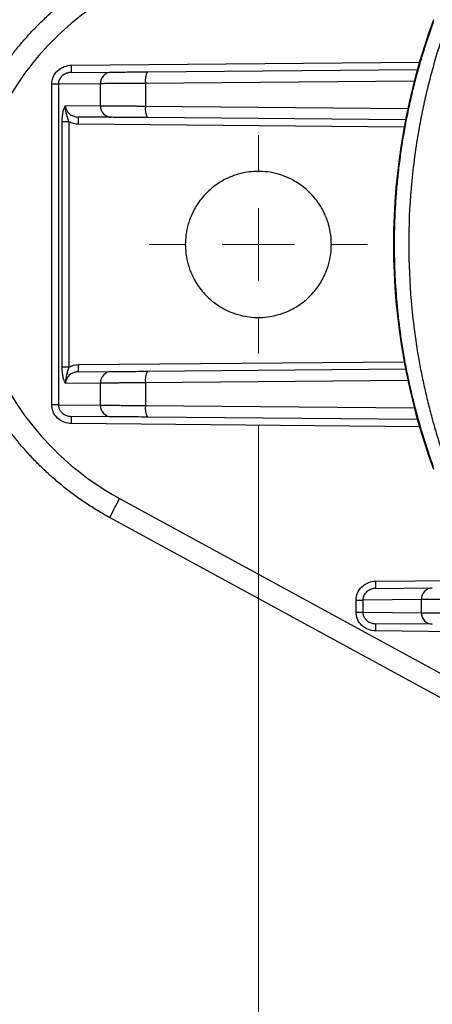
# Model space of a CAD drawing. Header units: millimetres. Extents: x 5 to 597, y 5 to 415.
# Tile 43 of 131: x 286.79 to 292.5, y 127.81 to 141.43. Entities that reach past the tile are written whole.
import ezdxf

# ---------------------------------------------------------------- set-up
doc = ezdxf.new("R2010")
doc.units = ezdxf.units.MM
doc.linetypes.add('CENTERX2', pattern=[20.32, 12.7, -2.54, 2.54, -2.54])
doc.styles.add('SLDTEXTSTYLE0', font='ARIAL.TTF', dxfattribs={"width": 0.948})
doc.dimstyles.new('SLDDIMSTYLE1', dxfattribs={"dimtxt": 2.5, "dimasz": 2.5, "dimexe": 0, "dimexo": 0.0625, "dimtad": 1, "dimlfac": 5, "dimrnd": 1e-09, "dimzin": 12, "dimdsep": 46, "dimtxsty": 'SLDTEXTSTYLE0', "dimsah": 1, "dimcen": 0.09, "dimadec": 0, "dimazin": 3, "dimtfac": 1, "dimtofl": 0, "dimtmove": 0, "dimatfit": 3, "dimfxl": 1, "dimfrac": 2, "dimtolj": 1, "dimtzin": 12, "dimarcsym": 0})

# ---------------------------------------------------------------- blocks, each defined once
blk = doc.blocks.new('_D_8')
at = {"color": 7, "linetype": 'Continuous', "lineweight": 0}
for p, q in [((290.091, 135.809), (290.091, 117.019)), ((572.091, 135.819), (572.091, 117.019)), ((290.091, 118.019), (572.091, 118.019))]:
    blk.add_line(p, q, dxfattribs=at)
at = {"color": 7, "linetype": 'Continuous', "lineweight": 18}
for points in [[(290.091, 118.019), (292.591, 117.709), (292.591, 118.329)], [(572.091, 118.019), (569.591, 118.329), (569.591, 117.709)]]:
    blk.add_solid(points, dxfattribs=at)
at = {"color": 7, "linetype": 'Continuous', "lineweight": 18, "insert": (423.329, 121.242), "char_height": 2.5, "attachment_point": 1, "style": 'SLDTEXTSTYLE0'}
blk.add_mtext('1410', dxfattribs=at)
blk = doc.blocks.new('SW_CENTERMARKSYMBOL_16')
at = {"color": 0, "linetype": 'Continuous', "lineweight": 18}
for p, q in [((0, 1), (0, 1.51)), ((0, 0), (0, 0.5)), ((-1, 0), (-1.51, 0)), ((0, 0), (-0.5, 0)), ((0, 0), (0, -0.5)), ((0, 0), (0.5, 0)), ((1, 0), (1.51, 0)), ((0, -1), (0, -1.51))]:
    blk.add_line(p, q, dxfattribs=at)

msp = doc.modelspace()

# ---------------------------------------------------------------- linework, layer by layer
at = {"color": 8, "linetype": 'Continuous', "lineweight": 25}
for p, q in [((287.5064, 140.7962), (292.3202, 140.8382)), ((292.2485, 140.5779), (288.5306, 140.5454)), ((288.5306, 140.2318), (292.1592, 140.2002)), ((292.1077, 139.9408), (287.6029, 139.9801)), ((287.6029, 136.6571), (292.1077, 136.6964)), ((292.1592, 136.4371), (288.5306, 136.4054)), ((288.5306, 136.0918), (292.2485, 136.0594)), ((292.3202, 135.799), (287.5064, 135.841)), ((291.717, 133.663), (297.1294, 133.7102)), ((297.1246, 132.9271), (291.717, 132.9742))]:
    msp.add_line(p, q, dxfattribs=at)
at = {"color": 7, "linetype": 'Continuous', "lineweight": 25}
for p, q in [((287.5055, 140.6962), (288.0561, 140.701)), ((288.5556, 140.7054), (292.2916, 140.738)), ((287.232, 136.1012), (287.232, 140.536)), ((287.3248, 140.536), (287.232, 140.536)), ((287.9062, 140.541), (287.3248, 140.536)), ((287.3248, 140.536), (287.3248, 136.1012)), ((287.9062, 140.2362), (287.9062, 140.541)), ((288.5306, 140.5454), (288.5306, 140.2318)), ((287.423, 140.2404), (287.9062, 140.2362)), ((288.0561, 140.0762), (287.6029, 140.0801)), ((287.377, 136.624), (287.377, 140.0133)), ((287.4707, 140.0133), (287.377, 140.0133)), ((287.4707, 140.0133), (287.4707, 136.624)), ((292.1266, 140.0407), (288.5556, 140.0718)), ((287.4707, 136.624), (287.377, 136.624)), ((287.6029, 136.5571), (288.0561, 136.561)), ((288.5556, 136.5654), (292.1266, 136.5966)), ((288.5306, 136.4054), (288.5306, 136.0918)), ((287.9062, 136.401), (287.423, 136.3968)), ((287.9062, 136.0962), (287.9062, 136.401)), ((287.3248, 136.1012), (287.232, 136.1012)), ((287.3248, 136.1012), (287.9062, 136.0962)), ((288.0561, 135.9362), (287.5055, 135.941)), ((292.2916, 135.8992), (288.5556, 135.9318)), ((288.1718, 134.8061), (297.3954, 129.781)), ((297.2571, 129.5176), (288.0335, 134.5426)), ((291.7162, 133.563), (292.4973, 133.5698)), ((292.3475, 133.4098), (291.5355, 133.4027)), ((292.3475, 133.2274), (292.3475, 133.4098)), ((291.4427, 133.2345), (291.4427, 133.4027)), ((291.4427, 133.4027), (291.5355, 133.4027)), ((291.5355, 133.4027), (291.5355, 133.2345)), ((291.4427, 133.2345), (291.5355, 133.2345)), ((291.5355, 133.2345), (292.3475, 133.2274)), ((292.4973, 133.0674), (291.7162, 133.0742))]:
    msp.add_line(p, q, dxfattribs=at)
at = {"color": 7, "linetype": 'CENTERX2', "lineweight": 18}
msp.add_line((331.7399, 138.3186), (291.4392, 138.3186), dxfattribs=at)
at = {"color": 7, "linetype": 'Continuous', "lineweight": 25}
for centre, radius, start, end in [((300.9616, 138.3186), 9.0013, 159.80567, 200.19433), ((286.0731, 140.7587), 1.4338, 357.50153, 1.49854), ((288.0619, 140.5454), 0.1557, 92.13173, 181.6045), ((288.7919, 140.5865), 0.2646, 153.29471, 188.93535), ((288.0619, 140.2318), 0.1557, 178.3955, 267.86827), ((288.7919, 140.1907), 0.2646, 171.06465, 206.70529), ((284.7379, 140.0301), 2.8654, 359.0002, 0.9998), ((284.7379, 136.6071), 2.8654, 359.0002, 0.9998), ((288.0619, 136.4054), 0.1557, 92.13173, 181.6045), ((288.7919, 136.4465), 0.2646, 153.29471, 188.93535), ((288.0619, 136.0918), 0.1557, 178.3955, 267.86827), ((288.7919, 136.0507), 0.2646, 171.06465, 206.70529), ((286.0731, 135.8785), 1.4338, 358.50146, 2.49847), ((292.3886, 132.4245), 4.8428, 150.54325, 154.06392), ((290.2838, 133.6255), 1.4338, 357.50153, 1.49854), ((292.5031, 133.4142), 0.1557, 92.13173, 181.6045), ((292.5031, 133.2231), 0.1557, 178.3955, 267.86827), ((290.2838, 133.0117), 1.4338, 358.50146, 2.49847)]:
    msp.add_arc(centre, radius, start, end, dxfattribs=at)
for points, knots in [([(285.7907, 138.3186), (285.7909, 138.3499), (285.7913, 138.4124), (285.7945, 138.5063), (285.7996, 138.6004), (285.8068, 138.6945), (285.8161, 138.7885), (285.8275, 138.8826), (285.841, 138.9766), (285.8566, 139.0705), (285.8743, 139.1641), (285.8941, 139.2576), (285.916, 139.3508), (285.9401, 139.4437), (285.9663, 139.5362), (285.9946, 139.6282), (286.025, 139.7199), (286.0576, 139.8109), (286.0922, 139.9015), (286.129, 139.9913), (286.1678, 140.0806), (286.2088, 140.1691), (286.2518, 140.2568), (286.297, 140.3437), (286.3441, 140.4297), (286.402, 140.5297), (286.4723, 140.6436), (286.5571, 140.7705), (286.6476, 140.896), (286.7439, 141.02), (286.8461, 141.142), (286.9543, 141.2617), (287.0684, 141.3789), (287.1886, 141.4931), (287.3147, 141.604), (287.4468, 141.7112), (287.5848, 141.8144), (287.7287, 141.9131), (287.8781, 142.0075), (287.9815, 142.0654), (288.0335, 142.0946)], [0, 0, 0, 0, 0.0203407, 0.0407242, 0.0611505, 0.0816196, 0.1021316, 0.1226863, 0.1432839, 0.1639243, 0.1846075, 0.2053335, 0.2261024, 0.2469141, 0.2677686, 0.288666, 0.3096062, 0.3305892, 0.3516151, 0.3726839, 0.3937954, 0.4149499, 0.4361471, 0.4573873, 0.4786703, 0.4999961, 0.5326203, 0.5657199, 0.5992949, 0.6333454, 0.6678713, 0.7028726, 0.7383494, 0.7743017, 0.8107294, 0.8476326, 0.8850112, 0.9228654, 0.9611949, 1, 1, 1, 1]), ([(288.1718, 141.8312), (287.9147, 141.6911), (287.6558, 141.5133), (287.1645, 141.0713), (286.9325, 140.8068), (286.6345, 140.3495), (286.5436, 140.1871), (286.3835, 139.8455), (286.3143, 139.6663), (286.2017, 139.2956), (286.1584, 139.1041), (286.1002, 138.7146), (286.0854, 138.5166), (286.0854, 138.1206), (286.1002, 137.9226), (286.1584, 137.5332), (286.2017, 137.3417), (286.3143, 136.9709), (286.3835, 136.7917), (286.5436, 136.4501), (286.6345, 136.2877), (286.9325, 135.8304), (287.1645, 135.5659), (287.6558, 135.1239), (287.9147, 134.9461), (288.1718, 134.8061)], [0, 0, 0, 0, 0.125, 0.125, 0.25, 0.25, 0.3125, 0.3125, 0.375, 0.375, 0.4375, 0.4375, 0.5, 0.5, 0.5625, 0.5625, 0.625, 0.625, 0.6875, 0.6875, 0.75, 0.75, 0.875, 0.875, 1, 1, 1, 1]), ([(291.9744, 138.3186), (291.9745, 138.3587), (291.9748, 138.4389), (291.9773, 138.5592), (291.9813, 138.6796), (291.987, 138.8001), (291.9942, 138.9205), (292.0031, 139.041), (292.0136, 139.1614), (292.0257, 139.2818), (292.0394, 139.4021), (292.0548, 139.5224), (292.0718, 139.6425), (292.0904, 139.7625), (292.1162, 139.9148), (292.151, 140.0992), (292.1973, 140.3155), (292.2492, 140.5318), (292.3067, 140.7479), (292.3699, 140.9637), (292.4386, 141.1791), (292.4889, 141.3212), (292.5142, 141.3926)], [0, 0, 0, 0, 0.0379719, 0.0759799, 0.1140279, 0.1521196, 0.1902587, 0.228449, 0.266694, 0.3049977, 0.3433635, 0.3817952, 0.4202965, 0.4588708, 0.4975219, 0.5675788, 0.6381776, 0.7093388, 0.7810824, 0.8534278, 0.9263942, 1, 1, 1, 1]), ([(292.6987, 141.375), (292.6843, 141.3341), (292.6556, 141.2524), (292.6147, 141.129), (292.5755, 141.0051), (292.5381, 140.8809), (292.5025, 140.7562), (292.4687, 140.631), (292.4368, 140.5055), (292.4066, 140.3796), (292.3782, 140.2534), (292.3517, 140.1267), (292.3269, 139.9997), (292.2656, 139.6594), (292.1931, 139.0998), (292.1596, 138.3155), (292.1937, 137.5298), (292.271, 136.9373), (292.3459, 136.5365), (292.3915, 136.3211), (292.4424, 136.1068), (292.4984, 135.8936), (292.5598, 135.6816), (292.6261, 135.4707), (292.6744, 135.3319), (292.6987, 135.2623)], [0, 0, 0, 0, 0.0212493, 0.0424324, 0.0635529, 0.0846145, 0.1056208, 0.1265755, 0.1474823, 0.168345, 0.1891674, 0.2099532, 0.2307063, 0.2514305, 0.3761765, 0.5002754, 0.6250399, 0.7504708, 0.7857475, 0.8211167, 0.8565972, 0.8922074, 0.9279659, 0.9638908, 1, 1, 1, 1]), ([(287.232, 140.536), (287.232, 140.5665), (287.2379, 140.5994), (287.2646, 140.6631), (287.2855, 140.6938), (287.339, 140.7445), (287.3714, 140.7644), (287.439, 140.7901), (287.4739, 140.7959), (287.5064, 140.7962)], [0, 0, 0, 0, 0.25, 0.25, 0.5, 0.5, 0.75, 0.75, 1, 1, 1, 1]), ([(287.5055, 140.6962), (287.4984, 140.696), (287.4852, 140.6955), (287.467, 140.6925), (287.4518, 140.6888), (287.4309, 140.6821), (287.4054, 140.6702), (287.3766, 140.6493), (287.3535, 140.6243), (287.3369, 140.5958), (287.3267, 140.5661), (287.3254, 140.5459), (287.3248, 140.536)], [0, 0, 0, 0, 0.0802803, 0.1497653, 0.2084543, 0.2563489, 0.3987535, 0.5239296, 0.6548736, 0.776526, 0.8896201, 1, 1, 1, 1]), ([(288.0561, 140.701), (288.0738, 140.7012), (288.0989, 140.7014), (288.1635, 140.702), (288.2029, 140.7023), (288.2925, 140.7031), (288.3425, 140.7035), (288.4472, 140.7045), (288.5018, 140.7049), (288.5556, 140.7054)], [0, 0, 0, 0, 0.25, 0.25, 0.5, 0.5, 0.75, 0.75, 1, 1, 1, 1]), ([(288.5306, 140.5454), (288.5175, 140.5453), (288.4915, 140.5451), (288.4533, 140.5449), (288.4161, 140.5446), (288.3801, 140.5444), (288.3451, 140.5441), (288.3114, 140.5439), (288.2789, 140.5437), (288.2477, 140.5435), (288.2177, 140.5433), (288.1891, 140.5431), (288.1618, 140.5429), (288.1359, 140.5427), (288.1113, 140.5425), (288.088, 140.5424), (288.066, 140.5422), (288.0454, 140.5421), (288.0261, 140.5419), (288.008, 140.5418), (287.9912, 140.5417), (287.9757, 140.5416), (287.9613, 140.5414), (287.9481, 140.5413), (287.936, 140.5413), (287.925, 140.5412), (287.915, 140.5411), (287.9091, 140.5411), (287.9062, 140.541)], [0, 0, 0, 0, 0.0464301, 0.0922227, 0.1373778, 0.1818955, 0.2257757, 0.2690185, 0.3116238, 0.3535916, 0.3949219, 0.4356148, 0.4756702, 0.515088, 0.5538684, 0.5920113, 0.6295167, 0.6663846, 0.7026149, 0.7382078, 0.7731631, 0.807481, 0.8411613, 0.8742041, 0.9066094, 0.9383771, 0.9695073, 1, 1, 1, 1]), ([(287.377, 140.0133), (287.377, 140.0369), (287.3781, 140.0599), (287.3824, 140.1049), (287.3856, 140.1264), (287.3938, 140.1659), (287.3988, 140.1841), (287.41, 140.2155), (287.4164, 140.2292), (287.423, 140.2404)], [0, 0, 0, 0, 0.25, 0.25, 0.5, 0.5, 0.75, 0.75, 1, 1, 1, 1]), ([(287.4707, 140.0133), (287.461, 140.042), (287.4516, 140.072), (287.4368, 140.1235), (287.4317, 140.142), (287.4234, 140.1848), (287.4196, 140.2098), (287.423, 140.2404)], [0, 0, 0, 0, 0.5, 0.5, 0.75, 0.75, 1, 1, 1, 1]), ([(287.423, 140.2404), (287.4232, 140.2347), (287.4236, 140.2233), (287.4269, 140.2061), (287.4322, 140.1891), (287.4398, 140.1725), (287.4496, 140.1565), (287.4615, 140.1413), (287.4786, 140.1242), (287.5032, 140.1062), (287.5333, 140.0921), (287.5672, 140.0824), (287.5897, 140.081), (287.6029, 140.0801)], [0, 0, 0, 0, 0.0631511, 0.1276236, 0.1936556, 0.2614687, 0.3312675, 0.4032397, 0.4775566, 0.6025347, 0.7446913, 0.8508256, 1, 1, 1, 1]), ([(287.9062, 140.2362), (287.9107, 140.2361), (287.92, 140.2361), (287.9366, 140.236), (287.9556, 140.2358), (287.9774, 140.2357), (288.0019, 140.2355), (288.0293, 140.2353), (288.0598, 140.2351), (288.0933, 140.2348), (288.1299, 140.2346), (288.1697, 140.2343), (288.2126, 140.234), (288.2586, 140.2337), (288.3075, 140.2334), (288.3594, 140.233), (288.4141, 140.2326), (288.4713, 140.2322), (288.5107, 140.232), (288.5306, 140.2318)], [0, 0, 0, 0, 0.0468958, 0.0952827, 0.1451607, 0.1965298, 0.2493899, 0.303741, 0.3595831, 0.4169161, 0.47574, 0.5360548, 0.5978605, 0.661157, 0.7259442, 0.7922221, 0.8599908, 0.9292501, 1, 1, 1, 1]), ([(288.5556, 140.0718), (288.5018, 140.0723), (288.4472, 140.0728), (288.3425, 140.0737), (288.2925, 140.0741), (288.2029, 140.0749), (288.1635, 140.0752), (288.0989, 140.0758), (288.0738, 140.076), (288.0561, 140.0762)], [0, 0, 0, 0, 0.25, 0.25, 0.5, 0.5, 0.75, 0.75, 1, 1, 1, 1]), ([(291.1007, 138.3186), (291.1007, 138.4028), (291.0904, 138.498), (291.0452, 138.6531), (291.0251, 138.7068), (290.972, 138.8156), (290.9391, 138.8707), (290.8583, 138.9785), (290.8104, 139.0311), (290.6992, 139.1281), (290.6359, 139.1725), (290.4961, 139.2471), (290.4196, 139.2771), (290.259, 139.3179), (290.1748, 139.3286), (290.0065, 139.3286), (289.9224, 139.3179), (289.7617, 139.2771), (289.6853, 139.2471), (289.5455, 139.1725), (289.4822, 139.1281), (289.371, 139.0311), (289.3231, 138.9785), (289.2423, 138.8707), (289.2093, 138.8156), (289.1563, 138.7068), (289.1362, 138.6531), (289.0909, 138.498), (289.0807, 138.4028), (289.0807, 138.3186)], [0, 0, 0, 0, 0.125, 0.125, 0.1875, 0.1875, 0.25, 0.25, 0.3125, 0.3125, 0.375, 0.375, 0.4375, 0.4375, 0.5, 0.5, 0.5625, 0.5625, 0.625, 0.625, 0.6875, 0.6875, 0.75, 0.75, 0.8125, 0.8125, 0.875, 0.875, 1, 1, 1, 1]), ([(288.0335, 134.5426), (288.0053, 134.5582), (287.9492, 134.5893), (287.8666, 134.6381), (287.7855, 134.6883), (287.7062, 134.7399), (287.6285, 134.7929), (287.5525, 134.8472), (287.4782, 134.9028), (287.4056, 134.9596), (287.3347, 135.0175), (287.2656, 135.0764), (287.1982, 135.1364), (287.1325, 135.1974), (287.0686, 135.2592), (287.0064, 135.322), (286.9459, 135.3855), (286.8872, 135.4498), (286.8302, 135.5147), (286.7749, 135.5803), (286.7214, 135.6465), (286.6695, 135.7132), (286.6193, 135.7805), (286.5709, 135.8481), (286.5241, 135.9162), (286.4789, 135.9846), (286.4354, 136.0534), (286.376, 136.1512), (286.3034, 136.2797), (286.2211, 136.4405), (286.1459, 136.6041), (286.0779, 136.77), (286.017, 136.938), (285.9634, 137.1078), (285.917, 137.2789), (285.8779, 137.4512), (285.8459, 137.6242), (285.8211, 137.7978), (285.8036, 137.9715), (285.7927, 138.1451), (285.7913, 138.2609), (285.7907, 138.3186)], [0, 0, 0, 0, 0.02095492, 0.04177198, 0.06245118, 0.08299254, 0.10339604, 0.1236617, 0.1437895, 0.16377945, 0.18363156, 0.20334581, 0.22292222, 0.24236079, 0.2616615, 0.28082438, 0.29984941, 0.31873659, 0.33748594, 0.35609744, 0.37457111, 0.39290693, 0.41110492, 0.42916507, 0.44708739, 0.46487187, 0.48251852, 0.50002733, 0.53936219, 0.57855108, 0.61759404, 0.65649106, 0.69524217, 0.73384738, 0.77230671, 0.81062017, 0.84878778, 0.88680955, 0.9246855, 0.96241564, 1, 1, 1, 1]), ([(289.0807, 138.3186), (289.0807, 138.2344), (289.0909, 138.1392), (289.1362, 137.9841), (289.1563, 137.9304), (289.2093, 137.8216), (289.2423, 137.7665), (289.3231, 137.6587), (289.371, 137.6062), (289.4822, 137.5091), (289.5455, 137.4647), (289.6853, 137.3902), (289.7617, 137.3601), (289.9224, 137.3193), (290.0065, 137.3086), (290.1748, 137.3086), (290.259, 137.3193), (290.4196, 137.3601), (290.4961, 137.3902), (290.6359, 137.4647), (290.6992, 137.5091), (290.8104, 137.6062), (290.8583, 137.6587), (290.9391, 137.7665), (290.972, 137.8216), (291.0251, 137.9304), (291.0452, 137.9841), (291.0904, 138.1392), (291.1007, 138.2344), (291.1007, 138.3186)], [0, 0, 0, 0, 0.125, 0.125, 0.1875, 0.1875, 0.25, 0.25, 0.3125, 0.3125, 0.375, 0.375, 0.4375, 0.4375, 0.5, 0.5, 0.5625, 0.5625, 0.625, 0.625, 0.6875, 0.6875, 0.75, 0.75, 0.8125, 0.8125, 0.875, 0.875, 1, 1, 1, 1]), ([(292.5142, 135.2447), (292.5005, 135.2828), (292.4732, 135.359), (292.4343, 135.474), (292.3969, 135.5891), (292.3612, 135.7043), (292.3271, 135.8197), (292.2947, 135.9352), (292.2639, 136.0507), (292.2346, 136.1664), (292.207, 136.282), (292.181, 136.3977), (292.1566, 136.5134), (292.1338, 136.629), (292.1059, 136.7806), (292.075, 136.9685), (292.0439, 137.1932), (292.0185, 137.4181), (291.9987, 137.6433), (291.9847, 137.8685), (291.976, 138.0936), (291.9749, 138.2437), (291.9744, 138.3186)], [0, 0, 0, 0, 0.0394515, 0.0787174, 0.1178007, 0.1567041, 0.1954304, 0.2339827, 0.2723638, 0.3105767, 0.3486245, 0.3865102, 0.4242369, 0.4618077, 0.4992258, 0.5714208, 0.6433573, 0.7150592, 0.7865502, 0.8578544, 0.9289962, 1, 1, 1, 1]), ([(287.423, 136.3968), (287.4163, 136.4082), (287.41, 136.4217), (287.3988, 136.4531), (287.3938, 136.4713), (287.3856, 136.5108), (287.3824, 136.5323), (287.3781, 136.5773), (287.377, 136.6003), (287.377, 136.624)], [0, 0, 0, 0, 0.25, 0.25, 0.5, 0.5, 0.75, 0.75, 1, 1, 1, 1]), ([(287.4707, 136.624), (287.4705, 136.6234), (287.4701, 136.6222), (287.4693, 136.6197), (287.4679, 136.6155), (287.4651, 136.6071), (287.4596, 136.5903), (287.4522, 136.5664), (287.4438, 136.5383), (287.4349, 136.507), (287.4268, 136.4727), (287.421, 136.4347), (287.4224, 136.4094), (287.423, 136.3968)], [0, 0, 0, 0, 0.0078138, 0.0156498, 0.0313035, 0.0625531, 0.124929, 0.2497786, 0.3743309, 0.4998039, 0.6727931, 0.8376558, 1, 1, 1, 1]), ([(287.6029, 136.5571), (287.5958, 136.5568), (287.5827, 136.5563), (287.5645, 136.5533), (287.5495, 136.5497), (287.5286, 136.543), (287.5032, 136.531), (287.4745, 136.5101), (287.4516, 136.4851), (287.435, 136.4566), (287.4249, 136.427), (287.4236, 136.4068), (287.423, 136.3968)], [0, 0, 0, 0, 0.0800535, 0.149341, 0.2078616, 0.2556168, 0.3977554, 0.5228321, 0.6538563, 0.7757526, 0.8892036, 1, 1, 1, 1]), ([(288.0561, 136.561), (288.0738, 136.5612), (288.0989, 136.5614), (288.1635, 136.562), (288.2029, 136.5623), (288.2925, 136.5631), (288.3425, 136.5635), (288.4472, 136.5645), (288.5018, 136.5649), (288.5556, 136.5654)], [0, 0, 0, 0, 0.25, 0.25, 0.5, 0.5, 0.75, 0.75, 1, 1, 1, 1]), ([(288.5306, 136.4054), (288.5175, 136.4053), (288.4915, 136.4051), (288.4533, 136.4049), (288.4161, 136.4046), (288.3801, 136.4044), (288.3451, 136.4041), (288.3114, 136.4039), (288.2789, 136.4037), (288.2477, 136.4035), (288.2177, 136.4033), (288.1891, 136.4031), (288.1618, 136.4029), (288.1359, 136.4027), (288.1113, 136.4025), (288.088, 136.4024), (288.066, 136.4022), (288.0454, 136.4021), (288.0261, 136.4019), (288.008, 136.4018), (287.9912, 136.4017), (287.9757, 136.4016), (287.9613, 136.4014), (287.9481, 136.4013), (287.936, 136.4013), (287.925, 136.4012), (287.915, 136.4011), (287.9091, 136.4011), (287.9062, 136.401)], [0, 0, 0, 0, 0.0464301, 0.0922227, 0.1373778, 0.1818955, 0.2257757, 0.2690185, 0.3116238, 0.3535916, 0.3949219, 0.4356148, 0.4756702, 0.515088, 0.5538684, 0.5920113, 0.6295167, 0.6663846, 0.7026149, 0.7382078, 0.7731631, 0.807481, 0.8411613, 0.8742041, 0.9066094, 0.9383771, 0.9695073, 1, 1, 1, 1]), ([(287.5064, 135.841), (287.4739, 135.8413), (287.439, 135.8471), (287.3714, 135.8728), (287.339, 135.8927), (287.2855, 135.9434), (287.2646, 135.9741), (287.2379, 136.0378), (287.232, 136.0707), (287.232, 136.1012)], [0, 0, 0, 0, 0.25, 0.25, 0.5, 0.5, 0.75, 0.75, 1, 1, 1, 1]), ([(287.3248, 136.1012), (287.325, 136.0956), (287.3254, 136.0841), (287.3287, 136.067), (287.3341, 136.05), (287.3417, 136.0333), (287.3515, 136.0173), (287.3635, 136.0021), (287.3807, 135.985), (287.4054, 135.967), (287.4356, 135.953), (287.4696, 135.9432), (287.4923, 135.9418), (287.5055, 135.941)], [0, 0, 0, 0, 0.0629116, 0.1271537, 0.1929765, 0.2606128, 0.3302772, 0.402166, 0.4764582, 0.6015358, 0.7439575, 0.8504001, 1, 1, 1, 1]), ([(287.9062, 136.0962), (287.9107, 136.0961), (287.92, 136.0961), (287.9366, 136.096), (287.9556, 136.0958), (287.9774, 136.0957), (288.0019, 136.0955), (288.0293, 136.0953), (288.0598, 136.0951), (288.0933, 136.0948), (288.1299, 136.0946), (288.1697, 136.0943), (288.2126, 136.094), (288.2586, 136.0937), (288.3075, 136.0934), (288.3594, 136.093), (288.4141, 136.0926), (288.4713, 136.0922), (288.5107, 136.092), (288.5306, 136.0918)], [0, 0, 0, 0, 0.0468958, 0.0952827, 0.1451607, 0.1965298, 0.2493899, 0.303741, 0.3595831, 0.4169161, 0.47574, 0.5360548, 0.5978605, 0.661157, 0.7259442, 0.7922221, 0.8599908, 0.9292501, 1, 1, 1, 1]), ([(288.5556, 135.9318), (288.5018, 135.9323), (288.4472, 135.9328), (288.3425, 135.9337), (288.2925, 135.9341), (288.2029, 135.9349), (288.1635, 135.9352), (288.0989, 135.9358), (288.0738, 135.936), (288.0561, 135.9362)], [0, 0, 0, 0, 0.25, 0.25, 0.5, 0.5, 0.75, 0.75, 1, 1, 1, 1]), ([(291.4427, 133.4027), (291.4427, 133.4332), (291.4486, 133.4661), (291.4753, 133.5299), (291.4962, 133.5605), (291.5496, 133.6113), (291.582, 133.6312), (291.6496, 133.6569), (291.6846, 133.6627), (291.717, 133.663)], [0, 0, 0, 0, 0.25, 0.25, 0.5, 0.5, 0.75, 0.75, 1, 1, 1, 1]), ([(291.7162, 133.563), (291.7091, 133.5627), (291.6958, 133.5622), (291.6776, 133.5592), (291.6625, 133.5556), (291.6415, 133.5489), (291.616, 133.5369), (291.5872, 133.516), (291.5642, 133.491), (291.5476, 133.4625), (291.5374, 133.4329), (291.5361, 133.4127), (291.5355, 133.4027)], [0, 0, 0, 0, 0.0802803, 0.1497653, 0.2084543, 0.2563489, 0.3987535, 0.5239296, 0.6548736, 0.776526, 0.8896201, 1, 1, 1, 1]), ([(292.9718, 133.4142), (292.9588, 133.4141), (292.9328, 133.4139), (292.8946, 133.4136), (292.8574, 133.4134), (292.8213, 133.4131), (292.7864, 133.4129), (292.7526, 133.4127), (292.7201, 133.4124), (292.6889, 133.4122), (292.659, 133.412), (292.6304, 133.4118), (292.6031, 133.4116), (292.5771, 133.4115), (292.5525, 133.4113), (292.5292, 133.4111), (292.5073, 133.411), (292.4867, 133.4108), (292.4673, 133.4107), (292.4493, 133.4105), (292.4325, 133.4104), (292.4169, 133.4103), (292.4025, 133.4102), (292.3893, 133.4101), (292.3772, 133.41), (292.3663, 133.4099), (292.3563, 133.4099), (292.3504, 133.4098), (292.3475, 133.4098)], [0, 0, 0, 0, 0.0464301, 0.0922227, 0.1373778, 0.1818955, 0.2257757, 0.2690185, 0.3116238, 0.3535916, 0.3949219, 0.4356148, 0.4756702, 0.515088, 0.5538684, 0.5920113, 0.6295167, 0.6663846, 0.7026149, 0.7382078, 0.7731631, 0.807481, 0.8411613, 0.8742041, 0.9066094, 0.9383771, 0.9695073, 1, 1, 1, 1]), ([(291.717, 132.9742), (291.6846, 132.9745), (291.6496, 132.9804), (291.582, 133.0061), (291.5496, 133.026), (291.4962, 133.0767), (291.4753, 133.1073), (291.4486, 133.1711), (291.4427, 133.204), (291.4427, 133.2345)], [0, 0, 0, 0, 0.25, 0.25, 0.5, 0.5, 0.75, 0.75, 1, 1, 1, 1]), ([(291.5355, 133.2345), (291.5357, 133.2288), (291.5361, 133.2174), (291.5394, 133.2002), (291.5447, 133.1832), (291.5523, 133.1666), (291.5621, 133.1506), (291.5741, 133.1354), (291.5913, 133.1183), (291.616, 133.1003), (291.6463, 133.0862), (291.6803, 133.0765), (291.7029, 133.0751), (291.7162, 133.0742)], [0, 0, 0, 0, 0.0629116, 0.1271537, 0.1929765, 0.2606128, 0.3302772, 0.402166, 0.4764582, 0.6015358, 0.7439575, 0.8504001, 1, 1, 1, 1]), ([(292.3475, 133.2274), (292.352, 133.2274), (292.3613, 133.2273), (292.3779, 133.2272), (292.3969, 133.2271), (292.4186, 133.2269), (292.4432, 133.2267), (292.4706, 133.2265), (292.5011, 133.2263), (292.5346, 133.2261), (292.5712, 133.2258), (292.611, 133.2255), (292.6538, 133.2252), (292.6998, 133.2249), (292.7488, 133.2246), (292.8007, 133.2242), (292.8554, 133.2239), (292.9125, 133.2235), (292.9519, 133.2232), (292.9718, 133.2231)], [0, 0, 0, 0, 0.0468958, 0.0952827, 0.1451607, 0.1965298, 0.2493899, 0.303741, 0.3595831, 0.4169161, 0.47574, 0.5360548, 0.5978605, 0.661157, 0.7259442, 0.7922221, 0.8599908, 0.9292501, 1, 1, 1, 1])]:
    msp.add_open_spline(points, degree=3, knots=knots, dxfattribs=at)
for points in [[(287.6029, 139.9801), (287.5573, 139.9805), (287.5105, 139.9923), (287.4707, 140.0133)], [(287.4707, 136.624), (287.5105, 136.645), (287.5573, 136.6567), (287.6029, 136.6571)]]:
    msp.add_open_spline(points, degree=3, dxfattribs=at)

# ---------------------------------------------------------------- block references
at = {"color": 7, "linetype": 'Continuous', "lineweight": 18}
msp.add_blockref('SW_CENTERMARKSYMBOL_16', (290.0907, 138.3186), dxfattribs=at)

# ---------------------------------------------------------------- dimensions: what is measured, and where the dimension line sits
dim = msp.add_linear_dim(base=(572.0907, 118.0195), p1=(290.0907, 136.8086), p2=(572.0907, 136.8186), dimstyle='SLDDIMSTYLE1', dxfattribs=at)
dim.commit()
dim.dimension.update_dxf_attribs({"geometry": '_D_8', "text_midpoint": (427.1486, 118.0195), "dimtype": 160})

doc.saveas('drawing.dxf')
